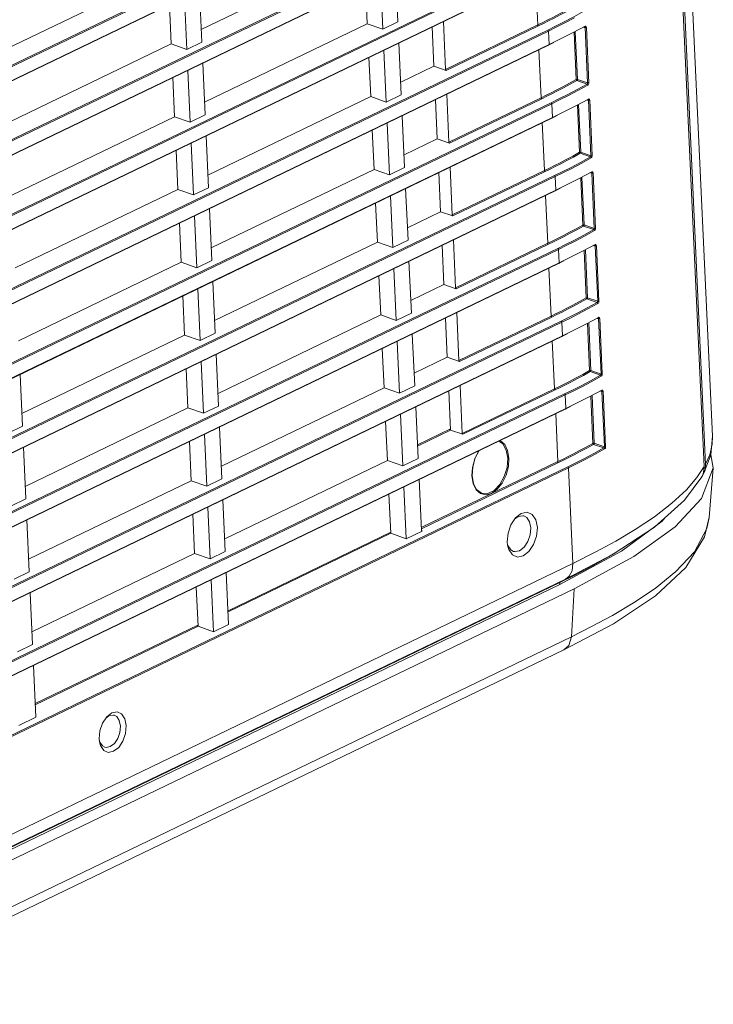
# Model space of a CAD drawing. Header units: millimetres. Extents: x 3925 to 5043, y -86 to 778.
# Tile 89 of 96: x 4920 to 4957, y 342 to 396. Entities that reach past the tile are written whole.
import ezdxf

# ---------------------------------------------------------------- set-up
doc = ezdxf.new("R2010")
doc.units = ezdxf.units.MM
doc.header["$LTSCALE"] = 46.255
for name, color, linetype in [('H30-RIGHT-CODXF_CONTINUOUS_LINE', 7, 'CONTINUOUS'), ('H30K-REAR-CODXF_CONTINUOUS_LINE', 7, 'CONTINUOUS'), ('H30K-TOP-COVDXF_CONTINUOUS_LINE', 7, 'CONTINUOUS')]:
    doc.layers.add(name, color=color, linetype=linetype)

msp = doc.modelspace()

# ---------------------------------------------------------------- linework, layer by layer
at = {"layer": 'H30-RIGHT-CODXF_CONTINUOUS_LINE', "color": 7, "linetype": 'Continuous', "lineweight": 0}
for p, q in [((4956.7373, 371.6183), (4953.4221, 443.6513)), ((4947.7166, 407.0923), (4851.0601, 360.5187)), ((4947.7519, 407.0368), (4851.0954, 360.4632)), ((4851.0898, 359.712), (4947.7856, 406.3045)), ((4851.098, 359.6946), (4947.7545, 406.2683)), ((4947.898, 403.1495), (4851.2416, 356.5759)), ((4947.9333, 403.0941), (4851.2769, 356.5204)), ((4851.2712, 355.7692), (4947.9671, 402.3617)), ((4851.2795, 355.7519), (4947.936, 402.3255)), ((4929.4793, 395.294), (4938.2994, 399.5439)), ((4948.0795, 399.2068), (4851.423, 352.6331)), ((4948.1148, 399.1513), (4851.4583, 352.5776)), ((4918.8485, 394.2018), (4927.6686, 398.4517)), ((4940.0125, 398.5076), (4940.1416, 395.7012)), ((4851.4527, 351.8264), (4948.1485, 398.4189)), ((4851.461, 351.8091), (4948.1174, 398.3827)), ((4939.1932, 398.1128), (4939.3224, 395.3065)), ((4947.6021, 398.1344), (4947.7215, 395.5402)), ((4929.5108, 394.609), (4929.3817, 397.4154)), ((4938.3832, 397.7225), (4938.4809, 395.6011)), ((4928.5624, 397.0206), (4928.6916, 394.2143)), ((4927.7524, 396.6303), (4927.8501, 394.5089)), ((4949.7084, 395.9251), (4949.196, 395.6562)), ((4948.261, 395.264), (4851.6045, 348.6903)), ((4929.6607, 391.3512), (4938.4809, 395.6011)), ((4938.4809, 395.6011), (4939.3224, 395.3065)), ((4940.1416, 395.7012), (4939.3224, 395.3065)), ((4942.091, 393.3105), (4941.9934, 395.4319)), ((4942.7203, 393.1303), (4942.6009, 395.7246)), ((4942.7203, 393.1303), (4947.7215, 395.5402)), ((4942.7591, 393.0765), (4947.7568, 395.4847)), ((4949.6347, 395.1253), (4950.2896, 395.469)), ((4950.2108, 395.408), (4950.285, 395.402)), ((4950.285, 395.402), (4950.4232, 392.4)), ((4950.3459, 395.4441), (4950.3528, 395.4091)), ((4950.3528, 395.4091), (4950.491, 392.4071)), ((4948.2963, 395.2085), (4851.6398, 348.6348)), ((4948.33, 394.4761), (4948.2963, 395.2085)), ((4949.8049, 392.5856), (4949.6877, 395.1333)), ((4949.8727, 392.5927), (4949.7542, 395.1682)), ((4851.6341, 347.8836), (4948.33, 394.4761)), ((4851.6424, 347.8663), (4948.2989, 394.4399)), ((4919.0299, 390.259), (4927.8501, 394.5089)), ((4927.8501, 394.5089), (4928.6916, 394.2143)), ((4929.5108, 394.609), (4928.6916, 394.2143)), ((4940.1939, 394.5648), (4940.3231, 391.7585)), ((4947.7836, 394.1916), (4947.903, 391.5974)), ((4948.2989, 394.4399), (4948.5936, 394.5842)), ((4938.5647, 393.7798), (4938.6623, 391.6584)), ((4939.3747, 394.17), (4939.5038, 391.3637)), ((4929.6923, 390.6662), (4929.5631, 393.4726)), ((4940.2915, 392.4434), (4942.091, 393.3105)), ((4942.7591, 393.0765), (4942.091, 393.3105)), ((4927.9339, 392.6876), (4928.0315, 390.5661)), ((4928.7439, 393.0778), (4928.873, 390.2715)), ((4949.8727, 392.5927), (4950.4232, 392.4)), ((4949.8424, 392.5313), (4950.3985, 392.3365)), ((4950.4362, 392.2822), (4949.8899, 391.9824)), ((4929.8422, 387.4084), (4938.6623, 391.6584)), ((4938.6623, 391.6584), (4939.5038, 391.3637)), ((4940.3231, 391.7585), (4939.5038, 391.3637)), ((4942.9017, 389.1875), (4942.7823, 391.7818)), ((4942.9017, 389.1875), (4947.903, 391.5974)), ((4942.9405, 389.1338), (4947.9383, 391.5419)), ((4949.8899, 391.9824), (4949.3774, 391.7134)), ((4949.8161, 391.1825), (4950.471, 391.5262)), ((4948.4424, 391.3212), (4851.786, 344.7475)), ((4948.4777, 391.2657), (4851.8213, 344.6921)), ((4942.2725, 389.3677), (4942.1748, 391.4891)), ((4948.5114, 390.5333), (4948.4777, 391.2657)), ((4949.9864, 388.6429), (4949.8691, 391.1905)), ((4950.0542, 388.6499), (4949.9356, 391.2254)), ((4950.3922, 391.4652), (4950.4665, 391.4592)), ((4950.4665, 391.4592), (4950.6046, 388.4572)), ((4950.5273, 391.5013), (4950.5343, 391.4663)), ((4950.5343, 391.4663), (4950.6724, 388.4643)), ((4851.8156, 343.9409), (4948.5114, 390.5333)), ((4851.8239, 343.9235), (4948.4803, 390.4972)), ((4919.2114, 386.3162), (4928.0315, 390.5661)), ((4928.0315, 390.5661), (4928.873, 390.2715)), ((4929.6923, 390.6662), (4928.873, 390.2715)), ((4940.3754, 390.622), (4940.5045, 387.8157)), ((4948.4803, 390.4972), (4948.7751, 390.6414)), ((4939.5561, 390.2273), (4939.6853, 387.4209)), ((4947.965, 390.2489), (4948.0844, 387.6546)), ((4929.8737, 386.7235), (4929.7446, 389.5298)), ((4938.7461, 389.837), (4938.8438, 387.7156)), ((4928.9253, 389.1351), (4929.0545, 386.3287)), ((4940.473, 388.5006), (4942.2725, 389.3677)), ((4942.9405, 389.1338), (4942.2725, 389.3677)), ((4928.1153, 388.7448), (4928.213, 386.6234)), ((4950.0239, 388.5885), (4950.58, 388.3938)), ((4950.0542, 388.6499), (4950.6046, 388.4572)), ((4950.6176, 388.3394), (4950.0713, 388.0396)), ((4940.5045, 387.8157), (4939.6853, 387.4209)), ((4943.0832, 385.2448), (4942.9638, 387.839)), ((4950.0713, 388.0396), (4949.5589, 387.7706)), ((4948.6239, 387.3784), (4851.9674, 340.8048)), ((4948.6592, 387.3229), (4852.0027, 340.7493)), ((4930.0237, 383.4656), (4938.8438, 387.7156)), ((4938.8438, 387.7156), (4939.6853, 387.4209)), ((4942.4539, 385.4249), (4942.3563, 387.5463)), ((4943.0832, 385.2448), (4948.0844, 387.6546)), ((4943.122, 385.191), (4948.1198, 387.5991)), ((4948.6929, 386.5905), (4948.6592, 387.3229)), ((4949.9976, 387.2397), (4950.6525, 387.5834)), ((4950.1679, 384.7001), (4950.0506, 387.2477)), ((4950.2356, 384.7071), (4950.1171, 387.2827)), ((4950.5737, 387.5225), (4950.6479, 387.5164)), ((4950.6479, 387.5164), (4950.7861, 384.5144)), ((4950.7088, 387.5585), (4950.7157, 387.5235)), ((4950.7157, 387.5235), (4950.8539, 384.5215)), ((4929.8737, 386.7235), (4929.0545, 386.3287)), ((4851.997, 339.9981), (4948.6929, 386.5905)), ((4852.0053, 339.9807), (4948.6618, 386.5544)), ((4919.3929, 382.3734), (4928.213, 386.6234)), ((4928.213, 386.6234), (4929.0545, 386.3287)), ((4939.7376, 386.2845), (4939.8667, 383.4781)), ((4940.5568, 386.6792), (4940.686, 383.8729)), ((4948.1465, 386.3061), (4948.2659, 383.7118)), ((4948.6618, 386.5544), (4948.9566, 386.6986)), ((4938.9276, 385.8942), (4939.0252, 383.7728)), ((4929.1068, 385.1923), (4929.2359, 382.3859)), ((4930.0552, 382.7807), (4929.926, 385.587)), ((4940.6545, 384.5578), (4942.4539, 385.4249)), ((4943.122, 385.191), (4942.4539, 385.4249)), ((4928.2968, 384.802), (4928.3944, 382.6806)), ((4950.2053, 384.6457), (4950.7615, 384.451)), ((4950.2356, 384.7071), (4950.7861, 384.5144)), ((4950.2528, 384.0968), (4949.7404, 383.8278)), ((4950.7991, 384.3966), (4950.2528, 384.0968)), ((4930.2051, 379.5228), (4939.0252, 383.7728)), ((4939.0252, 383.7728), (4939.8667, 383.4781)), ((4940.686, 383.8729), (4939.8667, 383.4781)), ((4942.6354, 381.4821), (4942.5378, 383.6035)), ((4943.2646, 381.302), (4943.1452, 383.8962)), ((4943.2646, 381.302), (4948.2659, 383.7118)), ((4943.3035, 381.2482), (4948.3012, 383.6563)), ((4950.1791, 383.2969), (4950.834, 383.6407)), ((4950.7551, 383.5797), (4950.8294, 383.5736)), ((4950.8294, 383.5736), (4950.9675, 380.5716)), ((4950.8902, 383.6158), (4950.8972, 383.5807)), ((4950.8972, 383.5807), (4951.0354, 380.5787)), ((4948.8053, 383.4356), (4852.1489, 336.862)), ((4948.8406, 383.3802), (4852.1842, 336.8065)), ((4948.8743, 382.6478), (4948.8406, 383.3802)), ((4950.3493, 380.7573), (4950.2321, 383.305)), ((4950.4171, 380.7644), (4950.2986, 383.3399)), ((4852.1785, 336.0553), (4948.8743, 382.6478)), ((4852.1868, 336.0379), (4948.8433, 382.6116)), ((4919.5743, 378.4306), (4928.3944, 382.6806)), ((4928.3944, 382.6806), (4929.2359, 382.3859)), ((4930.0552, 382.7807), (4929.2359, 382.3859)), ((4940.7383, 382.7365), (4940.8674, 379.9301)), ((4948.8433, 382.6116), (4949.138, 382.7559)), ((4939.1091, 381.9514), (4939.2067, 379.83)), ((4939.919, 382.3417), (4940.0482, 379.5354)), ((4948.328, 382.3633), (4948.4474, 379.769)), ((4930.2366, 378.8379), (4930.1075, 381.6442)), ((4940.8359, 380.615), (4942.6354, 381.4821)), ((4943.3035, 381.2482), (4942.6354, 381.4821)), ((4928.4783, 380.8592), (4928.5759, 378.7378)), ((4929.2882, 381.2495), (4929.4174, 378.4431)), ((4950.3868, 380.7029), (4950.9429, 380.5082)), ((4950.4171, 380.7644), (4950.9675, 380.5716)), ((4950.9805, 380.4538), (4950.4342, 380.154)), ((4930.3866, 375.5801), (4939.2067, 379.83)), ((4939.2067, 379.83), (4940.0482, 379.5354)), ((4940.8674, 379.9301), (4940.0482, 379.5354)), ((4943.4461, 377.3592), (4943.3267, 379.9535)), ((4950.4342, 380.154), (4949.9218, 379.885)), ((4948.9868, 379.4929), (4852.3303, 332.9192)), ((4949.0221, 379.4374), (4852.3656, 332.8637)), ((4942.8168, 377.5393), (4942.7192, 379.6607)), ((4943.4461, 377.3592), (4948.4474, 379.769)), ((4943.4849, 377.3054), (4948.4827, 379.7136)), ((4949.0558, 378.705), (4949.0221, 379.4374)), ((4950.3605, 379.3542), (4951.0154, 379.6979)), ((4950.5308, 376.8145), (4950.4135, 379.3622)), ((4950.5985, 376.8216), (4950.48, 379.3971)), ((4950.9366, 379.6369), (4951.0108, 379.6308)), ((4951.0108, 379.6308), (4951.149, 376.6288)), ((4951.0717, 379.673), (4951.0787, 379.6379)), ((4951.0787, 379.6379), (4951.2168, 376.6359)), ((4919.7558, 374.4879), (4928.5759, 378.7378)), ((4928.5759, 378.7378), (4929.4174, 378.4431)), ((4930.2366, 378.8379), (4929.4174, 378.4431)), ((4940.9197, 378.7937), (4941.0489, 375.9873)), ((4949.0247, 378.6688), (4949.3195, 378.8131)), ((4852.36, 332.1125), (4949.0558, 378.705)), ((4852.3683, 332.0952), (4949.0247, 378.6688)), ((4940.1005, 378.3989), (4940.2297, 375.5926)), ((4948.5094, 378.4205), (4948.6288, 375.8263)), ((4930.4181, 374.8951), (4930.2889, 377.7015)), ((4939.2905, 378.0086), (4939.3882, 375.8872)), ((4929.4697, 377.3067), (4929.5988, 374.5004)), ((4941.0174, 376.6723), (4942.8168, 377.5393)), ((4943.4849, 377.3054), (4942.8168, 377.5393)), ((4919.7873, 373.8029), (4919.6581, 376.6093)), ((4928.6597, 376.9164), (4928.7573, 374.795)), ((4950.5682, 376.7601), (4951.1244, 376.5654)), ((4950.5985, 376.8216), (4951.149, 376.6288)), ((4950.6157, 376.2112), (4950.1033, 375.9423)), ((4951.162, 376.511), (4950.6157, 376.2112)), ((4949.1682, 375.5501), (4852.5118, 328.9764)), ((4930.568, 371.6373), (4939.3882, 375.8872)), ((4939.3882, 375.8872), (4940.2297, 375.5926)), ((4941.0489, 375.9873), (4940.2297, 375.5926)), ((4942.9983, 373.5966), (4942.9007, 375.718)), ((4943.6275, 373.4164), (4943.5082, 376.0107)), ((4943.6275, 373.4164), (4948.6288, 375.8263)), ((4943.6664, 373.3626), (4948.6641, 375.7708)), ((4950.542, 375.4114), (4951.1969, 375.7551)), ((4951.1181, 375.6941), (4951.1923, 375.688)), ((4951.1923, 375.688), (4951.3304, 372.6861)), ((4951.2532, 375.7302), (4951.2601, 375.6952)), ((4951.2601, 375.6952), (4951.3983, 372.6932)), ((4949.2036, 375.4946), (4852.5471, 328.9209)), ((4949.2373, 374.7622), (4949.2036, 375.4946)), ((4950.7122, 372.8717), (4950.595, 375.4194)), ((4950.78, 372.8788), (4950.6615, 375.4543)), ((4852.5414, 328.1697), (4949.2373, 374.7622)), ((4852.5497, 328.1524), (4949.2062, 374.726)), ((4919.9372, 370.5451), (4928.7573, 374.795)), ((4928.7573, 374.795), (4929.5988, 374.5004)), ((4930.4181, 374.8951), (4929.5988, 374.5004)), ((4940.282, 374.4561), (4940.4111, 371.6498)), ((4941.1012, 374.8509), (4941.2304, 372.0445)), ((4948.6909, 374.4777), (4948.8103, 371.8835)), ((4949.2062, 374.726), (4949.5009, 374.8703)), ((4939.472, 374.0659), (4939.5696, 371.9444)), ((4919.7873, 373.8029), (4918.968, 373.4082)), ((4930.5996, 370.9523), (4930.4704, 373.7587)), ((4942.9958, 373.652), (4941.1963, 372.7849)), ((4942.9983, 373.5966), (4941.1988, 372.7295)), ((4942.9983, 373.5966), (4942.9272, 373.6189)), ((4943.6664, 373.3626), (4942.9983, 373.5966)), ((4928.8412, 372.9736), (4928.9388, 370.8522)), ((4929.6512, 373.3639), (4929.7803, 370.5576)), ((4950.78, 372.8788), (4951.3304, 372.6861)), ((4919.9688, 369.8601), (4919.8396, 372.6665)), ((4950.7497, 372.8174), (4951.3058, 372.6226)), ((4939.5696, 371.9444), (4930.7495, 367.6945)), ((4939.5696, 371.9444), (4940.4111, 371.6498)), ((4941.2304, 372.0445), (4940.4111, 371.6498)), ((4941.4061, 368.3158), (4948.8103, 371.8835)), ((4941.4094, 368.2449), (4948.8456, 371.828)), ((4949.3497, 371.6073), (4852.6932, 325.0336)), ((4949.385, 371.5518), (4852.7286, 324.9782)), ((4949.6237, 366.366), (4949.385, 371.5518)), ((4956.7373, 371.6183), (4956.3493, 371.0259)), ((4956.7273, 371.4141), (4956.6789, 371.2182)), ((4956.7373, 371.6183), (4956.7273, 371.4141)), ((4920.1187, 366.6023), (4928.9388, 370.8522)), ((4928.9388, 370.8522), (4929.7803, 370.5576)), ((4930.5996, 370.9523), (4929.7803, 370.5576)), ((4941.2867, 370.9101), (4941.4138, 368.1478)), ((4944.2167, 370.6903), (4944.147, 371.1068)), ((4955.683, 369.8006), (4956.6097, 371.0648)), ((4956.6789, 371.2182), (4956.6096, 371.0648)), ((4940.4634, 370.5134), (4940.5926, 367.707)), ((4919.9688, 369.8601), (4919.1495, 369.4654)), ((4930.781, 367.0096), (4930.6519, 369.8159)), ((4939.6534, 370.1231), (4939.7511, 368.0017)), ((4929.8326, 369.4211), (4929.9618, 366.6148)), ((4946.8284, 369.082), (4947.1449, 369.1447)), ((4920.1502, 365.9173), (4920.0211, 368.7237)), ((4929.0226, 369.0309), (4929.1203, 366.9095)), ((4946.2667, 368.4658), (4946.5196, 368.8431)), ((4946.4669, 368.7645), (4946.65, 368.9061)), ((4946.5196, 368.8431), (4946.8284, 369.082)), ((4946.65, 368.9061), (4946.9032, 368.9563)), ((4946.9032, 368.9563), (4946.9718, 368.943)), ((4939.7485, 368.0571), (4930.9284, 363.8071)), ((4941.45, 368.1202), (4940.5926, 367.707)), ((4941.4353, 368.1357), (4941.45, 368.1202)), ((4930.9309, 363.7517), (4939.7511, 368.0017)), ((4939.6759, 368.0221), (4939.7511, 368.0017)), ((4939.7511, 368.0017), (4940.5926, 367.707)), ((4946.0856, 367.3497), (4946.0652, 367.5344)), ((4930.781, 367.0096), (4929.9618, 366.6148)), ((4946.1476, 367.1228), (4946.0856, 367.3497)), ((4929.1203, 366.9095), (4920.3001, 362.6595)), ((4929.1203, 366.9095), (4929.9618, 366.6148)), ((4949.6237, 366.366), (4852.9672, 319.7923)), ((4920.1502, 365.9173), (4919.331, 365.5226)), ((4949.2212, 365.5148), (4852.5647, 318.9412)), ((4930.0141, 365.4784), (4930.1432, 362.672)), ((4930.9625, 363.0668), (4930.8333, 365.8731)), ((4929.2041, 365.0881), (4929.3017, 362.9667)), ((4920.3317, 361.9746), (4920.2025, 364.7809)), ((4929.2992, 363.0221), (4920.4791, 358.7721)), ((4920.4816, 358.7167), (4929.3017, 362.9667)), ((4929.2265, 362.9871), (4929.3017, 362.9667)), ((4929.3017, 362.9667), (4930.1432, 362.672)), ((4930.9625, 363.0668), (4930.1432, 362.672)), ((4920.3317, 361.9746), (4919.5124, 361.5798)), ((4920.5131, 358.0318), (4920.384, 360.8381)), ((4920.5131, 358.0318), (4919.581, 357.5827)), ((4924.1233, 357.7126), (4924.3509, 358.0522)), ((4924.3039, 357.982), (4924.4695, 358.1101)), ((4924.3509, 358.0522), (4924.6289, 358.2672)), ((4924.4695, 358.1101), (4924.6963, 358.1554)), ((4924.6289, 358.2672), (4924.9137, 358.3236)), ((4924.6963, 358.1554), (4924.7523, 358.1453)), ((4923.9604, 356.7082), (4923.9419, 356.8744)), ((4924.0161, 356.504), (4923.9604, 356.7082))]:
    msp.add_line(p, q, dxfattribs=at)
for points in [[(4947.7215, 395.5402), (4947.9991, 395.6755), (4948.2728, 395.8117), (4948.5719, 395.9636), (4948.9009, 396.135), (4949.2534, 396.3238), (4949.6235, 396.5284)], [(4947.7568, 395.4847), (4948.0347, 395.6202), (4948.3087, 395.7565), (4948.6081, 395.9086), (4948.9376, 396.0802), (4949.2904, 396.2692), (4949.6609, 396.474)], [(4950.2171, 396.2793), (4949.6716, 395.9799), (4949.1597, 395.7112)], [(4947.7568, 395.4847), (4947.7396, 395.4975), (4947.7268, 395.5175), (4947.7215, 395.5402)], [(4949.1597, 395.7112), (4948.6878, 395.4727), (4948.261, 395.264)], [(4948.2963, 395.2085), (4948.291, 395.2312), (4948.2782, 395.2512), (4948.261, 395.264)], [(4949.196, 395.6562), (4948.7235, 395.4175), (4948.2963, 395.2085)], [(4950.268, 395.4343), (4950.2776, 395.4298), (4950.2834, 395.4193), (4950.285, 395.402)], [(4950.2895, 395.469), (4950.2858, 395.4486), (4950.2738, 395.4351)], [(4950.285, 395.402), (4950.3086, 395.3997), (4950.3333, 395.4023), (4950.3528, 395.4091)], [(4950.2896, 395.469), (4950.3127, 395.4742), (4950.3321, 395.4651), (4950.3459, 395.4441)], [(4948.33, 394.4761), (4948.9887, 394.7985), (4949.6347, 395.1253)], [(4948.33, 394.4761), (4948.3266, 394.4559), (4948.3154, 394.4429), (4948.2989, 394.4399)], [(4947.903, 391.5974), (4948.1806, 391.7327), (4948.4543, 391.8689), (4948.7534, 392.0208), (4949.0824, 392.1922), (4949.4349, 392.381), (4949.8049, 392.5856)], [(4949.8727, 392.5927), (4949.8495, 392.5949), (4949.8247, 392.5924), (4949.8049, 392.5856)], [(4949.8424, 392.5313), (4949.8244, 392.5432), (4949.8107, 392.5629), (4949.8049, 392.5856)], [(4949.8424, 392.5313), (4949.8565, 392.5459), (4949.8676, 392.5683), (4949.8727, 392.5927)], [(4947.9383, 391.5419), (4948.2162, 391.6774), (4948.4902, 391.8137), (4948.7896, 391.9658), (4949.119, 392.1374), (4949.4719, 392.3264), (4949.8424, 392.5313)], [(4950.3985, 392.3365), (4949.8531, 392.0371), (4949.3412, 391.7684)], [(4950.4232, 392.4), (4950.4235, 392.3805), (4950.4192, 392.3623), (4950.4112, 392.3474), (4950.3987, 392.3365)], [(4950.3987, 392.3365), (4950.4169, 392.3242), (4950.4304, 392.3046), (4950.4361, 392.2821)], [(4950.491, 392.4071), (4950.4715, 392.4003), (4950.4468, 392.3977), (4950.4232, 392.4)], [(4950.491, 392.4071), (4950.4881, 392.3693), (4950.4773, 392.3338), (4950.4604, 392.3042), (4950.4362, 392.2822)], [(4947.9383, 391.5419), (4947.921, 391.5547), (4947.9083, 391.5747), (4947.903, 391.5974)], [(4949.3412, 391.7684), (4948.8693, 391.53), (4948.4424, 391.3212)], [(4949.3774, 391.7134), (4948.905, 391.4747), (4948.4777, 391.2657)], [(4950.4709, 391.5262), (4950.4672, 391.5058), (4950.4545, 391.492)], [(4950.471, 391.5262), (4950.4941, 391.5314), (4950.5136, 391.5224), (4950.5273, 391.5013)], [(4948.4777, 391.2657), (4948.4724, 391.2884), (4948.4597, 391.3084), (4948.4424, 391.3212)], [(4948.5114, 390.5333), (4949.1701, 390.8557), (4949.8161, 391.1825)], [(4950.4494, 391.4915), (4950.459, 391.487), (4950.4648, 391.4765), (4950.4665, 391.4592)], [(4950.4665, 391.4592), (4950.4901, 391.4569), (4950.5148, 391.4595), (4950.5343, 391.4663)], [(4948.5114, 390.5333), (4948.5081, 390.5131), (4948.4969, 390.5001), (4948.4803, 390.4972)], [(4948.0844, 387.6546), (4948.362, 387.79), (4948.6358, 387.9261), (4948.9348, 388.0781), (4949.2639, 388.2494), (4949.6163, 388.4382), (4949.9864, 388.6429)], [(4948.1198, 387.5991), (4948.3977, 387.7346), (4948.6717, 387.8709), (4948.971, 388.023), (4949.3005, 388.1946), (4949.6533, 388.3836), (4950.0239, 388.5885)], [(4950.58, 388.3938), (4950.0345, 388.0943), (4949.5227, 387.8256)], [(4950.0542, 388.6499), (4950.031, 388.6522), (4950.0061, 388.6496), (4949.9864, 388.6429)], [(4950.0239, 388.5885), (4950.0059, 388.6004), (4949.9922, 388.6201), (4949.9864, 388.6429)], [(4950.0239, 388.5885), (4950.038, 388.6031), (4950.0491, 388.6255), (4950.0542, 388.6499)], [(4950.6046, 388.4572), (4950.6049, 388.4377), (4950.6007, 388.4195), (4950.5927, 388.4046), (4950.5801, 388.3937)], [(4950.5801, 388.3937), (4950.5984, 388.3815), (4950.6119, 388.3618), (4950.6176, 388.3393)], [(4950.6724, 388.4643), (4950.6529, 388.4575), (4950.6282, 388.4549), (4950.6046, 388.4572)], [(4950.6724, 388.4643), (4950.6696, 388.4265), (4950.6588, 388.391), (4950.6418, 388.3614), (4950.6176, 388.3394)], [(4949.5227, 387.8256), (4949.0507, 387.5872), (4948.6239, 387.3784)], [(4948.1198, 387.5991), (4948.1025, 387.6119), (4948.0897, 387.6319), (4948.0844, 387.6546)], [(4948.6592, 387.3229), (4948.6539, 387.3456), (4948.6411, 387.3657), (4948.6239, 387.3784)], [(4949.5589, 387.7706), (4949.0865, 387.5319), (4948.6592, 387.3229)], [(4950.6309, 387.5487), (4950.6405, 387.5442), (4950.6463, 387.5338), (4950.6479, 387.5164)], [(4950.6524, 387.5834), (4950.6487, 387.563), (4950.636, 387.5492)], [(4950.6479, 387.5164), (4950.6715, 387.5142), (4950.6962, 387.5167), (4950.7157, 387.5235)], [(4950.6525, 387.5834), (4950.6756, 387.5886), (4950.695, 387.5796), (4950.7088, 387.5585)], [(4948.6929, 386.5905), (4949.3516, 386.9129), (4949.9976, 387.2397)], [(4948.6929, 386.5905), (4948.6895, 386.5704), (4948.6783, 386.5573), (4948.6618, 386.5544)], [(4948.2659, 383.7118), (4948.5435, 383.8472), (4948.8172, 383.9833), (4949.1163, 384.1353), (4949.4453, 384.3067), (4949.7978, 384.4955), (4950.1679, 384.7001)], [(4948.3012, 383.6563), (4948.5791, 383.7919), (4948.8531, 383.9281), (4949.1525, 384.0803), (4949.4819, 384.2518), (4949.8348, 384.4408), (4950.2053, 384.6457)], [(4950.2356, 384.7071), (4950.2124, 384.7094), (4950.1876, 384.7068), (4950.1679, 384.7001)], [(4950.2053, 384.6457), (4950.1874, 384.6576), (4950.1736, 384.6774), (4950.1679, 384.7001)], [(4950.2053, 384.6457), (4950.2195, 384.6603), (4950.2305, 384.6827), (4950.2356, 384.7071)], [(4950.7615, 384.451), (4950.216, 384.1515), (4949.7041, 383.8828)], [(4950.7861, 384.5144), (4950.7864, 384.4949), (4950.7822, 384.4768), (4950.7741, 384.4618), (4950.7616, 384.4509)], [(4950.7616, 384.4509), (4950.7798, 384.4387), (4950.7934, 384.4191), (4950.799, 384.3966)], [(4950.8539, 384.5215), (4950.8344, 384.5148), (4950.8097, 384.5122), (4950.7861, 384.5144)], [(4950.8539, 384.5215), (4950.851, 384.4837), (4950.8403, 384.4483), (4950.8233, 384.4187), (4950.7991, 384.3966)], [(4948.3012, 383.6563), (4948.2839, 383.6691), (4948.2712, 383.6891), (4948.2659, 383.7118)], [(4949.7041, 383.8828), (4949.2322, 383.6444), (4948.8053, 383.4356)], [(4949.7404, 383.8278), (4949.2679, 383.5891), (4948.8406, 383.3802)], [(4950.8123, 383.6059), (4950.8219, 383.6014), (4950.8277, 383.591), (4950.8294, 383.5736)], [(4950.8338, 383.6406), (4950.8301, 383.6203), (4950.8181, 383.6068)], [(4950.8294, 383.5736), (4950.853, 383.5714), (4950.8777, 383.574), (4950.8972, 383.5807)], [(4950.834, 383.6407), (4950.8571, 383.6458), (4950.8765, 383.6368), (4950.8902, 383.6158)], [(4948.8406, 383.3802), (4948.8353, 383.4028), (4948.8226, 383.4229), (4948.8053, 383.4356)], [(4948.8743, 382.6478), (4949.533, 382.9701), (4950.1791, 383.2969)], [(4948.8743, 382.6478), (4948.871, 382.6276), (4948.8598, 382.6145), (4948.8433, 382.6116)], [(4948.4474, 379.769), (4948.725, 379.9044), (4948.9987, 380.0405), (4949.2977, 380.1925), (4949.6268, 380.3639), (4949.9792, 380.5527), (4950.3493, 380.7573)], [(4948.4827, 379.7136), (4948.7606, 379.8491), (4949.0346, 379.9853), (4949.334, 380.1375), (4949.6634, 380.309), (4950.0162, 380.4981), (4950.3868, 380.7029)], [(4950.9429, 380.5082), (4950.3974, 380.2087), (4949.8856, 379.9401)], [(4950.4171, 380.7644), (4950.3939, 380.7666), (4950.369, 380.7641), (4950.3493, 380.7573)], [(4950.3868, 380.7029), (4950.3688, 380.7149), (4950.3551, 380.7346), (4950.3493, 380.7573)], [(4950.3868, 380.7029), (4950.4009, 380.7175), (4950.412, 380.74), (4950.4171, 380.7644)], [(4950.9675, 380.5716), (4950.9679, 380.5521), (4950.9636, 380.534), (4950.9556, 380.519), (4950.943, 380.5081)], [(4950.943, 380.5081), (4950.9613, 380.4959), (4950.9748, 380.4763), (4950.9805, 380.4538)], [(4951.0354, 380.5787), (4951.0158, 380.572), (4950.9912, 380.5694), (4950.9675, 380.5716)], [(4951.0354, 380.5787), (4951.0325, 380.541), (4951.0217, 380.5055), (4951.0047, 380.4759), (4950.9805, 380.4538)], [(4949.8856, 379.9401), (4949.4136, 379.7016), (4948.9868, 379.4929)], [(4949.9218, 379.885), (4949.4494, 379.6463), (4949.0221, 379.4374)], [(4948.4827, 379.7136), (4948.4654, 379.7263), (4948.4527, 379.7463), (4948.4474, 379.769)], [(4949.0221, 379.4374), (4949.0168, 379.4601), (4949.004, 379.4801), (4948.9868, 379.4929)], [(4949.0558, 378.705), (4949.7145, 379.0274), (4950.3605, 379.3542)], [(4950.9938, 379.6632), (4951.0034, 379.6586), (4951.0092, 379.6482), (4951.0108, 379.6308)], [(4951.0153, 379.6978), (4951.0116, 379.6775), (4950.9996, 379.664)], [(4951.0108, 379.6308), (4951.0345, 379.6286), (4951.0591, 379.6312), (4951.0787, 379.6379)], [(4951.0154, 379.6979), (4951.0385, 379.7031), (4951.0579, 379.694), (4951.0717, 379.673)], [(4949.0558, 378.705), (4949.0525, 378.6848), (4949.0412, 378.6718), (4949.0247, 378.6688)], [(4948.6288, 375.8263), (4948.9064, 375.9616), (4949.1801, 376.0977), (4949.4792, 376.2497), (4949.8082, 376.4211), (4950.1607, 376.6099), (4950.5308, 376.8145)], [(4948.6641, 375.7708), (4948.942, 375.9063), (4949.216, 376.0426), (4949.5154, 376.1947), (4949.8448, 376.3663), (4950.1977, 376.5553), (4950.5682, 376.7601)], [(4950.5985, 376.8216), (4950.5754, 376.8238), (4950.5505, 376.8213), (4950.5308, 376.8145)], [(4950.5682, 376.7601), (4950.5503, 376.7721), (4950.5365, 376.7918), (4950.5308, 376.8145)], [(4950.5682, 376.7601), (4950.5824, 376.7747), (4950.5934, 376.7972), (4950.5985, 376.8216)], [(4951.149, 376.6288), (4951.1493, 376.6093), (4951.1451, 376.5912), (4951.137, 376.5763), (4951.1245, 376.5654)], [(4951.2168, 376.6359), (4951.1973, 376.6292), (4951.1726, 376.6266), (4951.149, 376.6288)], [(4951.2168, 376.6359), (4951.214, 376.5982), (4951.2032, 376.5627), (4951.1862, 376.5331), (4951.162, 376.511)], [(4951.1244, 376.5654), (4950.5789, 376.266), (4950.067, 375.9973)], [(4951.1245, 376.5654), (4951.1428, 376.5531), (4951.1563, 376.5335), (4951.162, 376.511)], [(4948.6641, 375.7708), (4948.6469, 375.7835), (4948.6341, 375.8036), (4948.6288, 375.8263)], [(4950.067, 375.9973), (4949.5951, 375.7588), (4949.1682, 375.5501)], [(4949.2036, 375.4946), (4949.1982, 375.5173), (4949.1855, 375.5373), (4949.1682, 375.5501)], [(4950.1033, 375.9423), (4949.6308, 375.7036), (4949.2036, 375.4946)], [(4951.1753, 375.7204), (4951.1848, 375.7159), (4951.1907, 375.7054), (4951.1923, 375.688)], [(4951.1967, 375.7551), (4951.193, 375.7347), (4951.181, 375.7212)], [(4951.1923, 375.688), (4951.2159, 375.6858), (4951.2406, 375.6884), (4951.2601, 375.6952)], [(4951.1969, 375.7551), (4951.22, 375.7603), (4951.2394, 375.7512), (4951.2532, 375.7302)], [(4949.2373, 374.7622), (4949.8959, 375.0846), (4950.542, 375.4114)], [(4949.2373, 374.7622), (4949.2339, 374.742), (4949.2227, 374.729), (4949.2062, 374.726)], [(4945.6033, 372.99), (4945.8216, 372.8442), (4946.0095, 372.512), (4946.0898, 372.0699)], [(4945.6816, 373.0277), (4945.689, 373.026), (4945.9261, 372.8193), (4946.0875, 372.492), (4946.1572, 372.0755)], [(4948.8103, 371.8835), (4949.0879, 372.0188), (4949.3616, 372.155), (4949.6606, 372.3069), (4949.9897, 372.4783), (4950.3421, 372.6671), (4950.7122, 372.8717)], [(4950.78, 372.8788), (4950.7568, 372.881), (4950.732, 372.8785), (4950.7122, 372.8717)], [(4950.7497, 372.8174), (4950.7317, 372.8293), (4950.718, 372.849), (4950.7122, 372.8717)], [(4950.7497, 372.8174), (4950.7638, 372.8319), (4950.7749, 372.8544), (4950.78, 372.8788)], [(4944.147, 371.1068), (4944.176, 371.5697), (4944.3007, 372.0353), (4944.5089, 372.4569), (4944.5164, 372.4663)], [(4944.5418, 372.4785), (4944.3308, 372.0827), (4944.1924, 371.6012), (4944.1591, 371.1201)], [(4948.8456, 371.828), (4949.1235, 371.9635), (4949.3975, 372.0998), (4949.6969, 372.2519), (4950.0263, 372.4235), (4950.3792, 372.6125), (4950.7497, 372.8174)], [(4951.3058, 372.6226), (4950.7603, 372.3232), (4950.2485, 372.0545), (4949.7766, 371.816), (4949.3497, 371.6073)], [(4951.3435, 372.5683), (4950.7972, 372.2685), (4950.2847, 371.9995), (4949.8123, 371.7608), (4949.385, 371.5518)], [(4951.3304, 372.6861), (4951.3308, 372.6666), (4951.3265, 372.6484), (4951.3185, 372.6335), (4951.306, 372.6226)], [(4951.306, 372.6226), (4951.3242, 372.6103), (4951.3377, 372.5907), (4951.3434, 372.5682)], [(4951.3983, 372.6932), (4951.3788, 372.6864), (4951.3541, 372.6838), (4951.3304, 372.6861)], [(4951.3983, 372.6932), (4951.3954, 372.6554), (4951.3846, 372.6199), (4951.3677, 372.5903), (4951.3435, 372.5683)], [(4946.0898, 372.0699), (4946.0528, 371.5714), (4945.903, 371.0764), (4945.6584, 370.6448), (4945.3484, 370.3285), (4945.0107, 370.1657), (4944.6858, 370.1761), (4944.6478, 370.1899)], [(4946.1572, 372.0755), (4946.1282, 371.6127), (4946.0035, 371.147), (4945.7953, 370.7254), (4945.5246, 370.389), (4945.2182, 370.1526)], [(4948.8456, 371.828), (4948.8283, 371.8408), (4948.8156, 371.8608), (4948.8103, 371.8835)], [(4949.385, 371.5518), (4949.3797, 371.5745), (4949.367, 371.5945), (4949.3497, 371.6073)], [(4944.1591, 371.1201), (4944.2319, 370.6996), (4944.4001, 370.3786), (4944.6478, 370.1899)], [(4956.3493, 371.0259), (4955.7748, 370.3572), (4954.9934, 369.6313), (4954.0427, 368.8968), (4952.9968, 368.1993), (4951.9436, 367.573), (4950.8728, 366.9916), (4949.6237, 366.366)], [(4945.2182, 370.1526), (4944.9044, 370.09), (4944.6152, 370.1563), (4944.3781, 370.363), (4944.2167, 370.6903)], [(4949.2209, 365.5147), (4951.8082, 366.8745), (4954.0493, 368.3412), (4955.683, 369.8006)], [(4947.1449, 369.1447), (4947.4213, 369.022), (4947.6155, 368.7328), (4947.6979, 368.3211)], [(4946.9718, 368.943), (4947.1243, 368.8581), (4947.2797, 368.6268), (4947.3456, 368.2974)], [(4946.0652, 367.5344), (4946.107, 368.0059), (4946.2667, 368.4658)], [(4947.3456, 368.2974), (4947.3122, 367.9203), (4947.1844, 367.5524), (4946.9817, 367.2501), (4946.735, 367.0594)], [(4947.6979, 368.3211), (4947.6561, 367.8496), (4947.4964, 367.3898), (4947.243, 367.0119), (4946.9346, 366.7736)], [(4946.4132, 367.0225), (4946.2607, 367.1074), (4946.1054, 367.3388), (4946.1012, 367.354)], [(4946.9346, 366.7736), (4946.6182, 366.7109), (4946.3417, 366.8336), (4946.1476, 367.1228)], [(4946.735, 367.0594), (4946.4818, 367.0092), (4946.4132, 367.0225)], [(4949.2212, 365.5148), (4949.4216, 365.6702), (4949.5812, 365.9749), (4949.6237, 366.366)], [(4924.7523, 358.1453), (4924.8948, 358.0688), (4925.0362, 357.8608), (4925.0966, 357.5613)], [(4924.9137, 358.3236), (4925.1625, 358.2132), (4925.3372, 357.9529), (4925.4114, 357.5824)], [(4923.9419, 356.8744), (4923.9796, 357.2988), (4924.1233, 357.7126)], [(4925.4114, 357.5824), (4925.3738, 357.1581), (4925.23, 356.7442), (4925.002, 356.4042), (4924.7245, 356.1896), (4924.4397, 356.1332), (4924.1909, 356.2436), (4924.0161, 356.504)], [(4925.0966, 357.5613), (4925.0658, 357.2177), (4924.9493, 356.8855), (4924.7672, 356.6155), (4924.5461, 356.445), (4924.3193, 356.3996), (4924.2487, 356.414)], [(4924.2487, 356.414), (4924.1208, 356.4862), (4923.9794, 356.6943), (4923.9745, 356.7121)]]:
    msp.add_lwpolyline(points, dxfattribs=at)
for centre, major_axis, ratio, start_param, end_param in [((4942.7621, 393.1213), (0.0266, -0.0425), 0.7605038, -2.2099777, -0.7613544), ((4942.9435, 389.1785), (0.0266, -0.0425), 0.7605038, -2.2099777, -0.7613544), ((4943.125, 385.2357), (0.0266, -0.0425), 0.7605038, -2.2099777, -0.7613544), ((4943.3064, 381.2929), (0.0266, -0.0425), 0.7605038, -2.2099777, -0.7613544), ((4943.4879, 377.3501), (0.0266, -0.0425), 0.7605038, -2.2099777, -0.7613544), ((4943.6694, 373.4073), (0.0266, -0.0425), 0.7605038, -2.2099777, -0.7613544), ((4941.4498, 368.1676), (0.0199, 0.049), 0.611812, 2.216664, 3.7359333)]:
    msp.add_ellipse(centre, major_axis=major_axis, ratio=ratio, start_param=start_param, end_param=end_param, dxfattribs=at)
at = {"layer": 'H30K-REAR-CODXF_CONTINUOUS_LINE', "color": 7, "linetype": 'Continuous', "lineweight": 0}
for p, q in [((4957.1881, 373.2603), (4953.8696, 445.3657)), ((4953.5033, 443.833), (4956.8214, 371.7376)), ((4957.0943, 372.249), (4957.1881, 373.2601)), ((4956.71, 371.2145), (4957.0943, 372.249)), ((4956.8214, 371.7376), (4957.0399, 372.2513)), ((4956.7098, 371.2146), (4956.7857, 371.4098)), ((4956.7857, 371.4098), (4956.8214, 371.7376)), ((4956.6141, 371.0746), (4956.6516, 371.115)), ((4956.6516, 371.115), (4956.7098, 371.2146))]:
    msp.add_line(p, q, dxfattribs=at)
msp.add_lwpolyline([(4957.0399, 372.2513), (4957.1708, 372.823), (4957.1881, 373.2603)], dxfattribs=at)
at = {"layer": 'H30K-TOP-COVDXF_CONTINUOUS_LINE', "color": 7, "linetype": 'Continuous', "lineweight": 0}
for p, q in [((4957.0934, 372.2465), (4957.2356, 371.5483)), ((4957.2356, 371.5483), (4956.5998, 369.8939)), ((4957.004, 368.8585), (4957.2365, 371.5483)), ((4957.004, 368.8586), (4956.8863, 368.2651)), ((4948.922, 365.2214), (4952.2653, 367.038)), ((4949.7251, 365.7319), (4948.9168, 365.3329)), ((4948.9168, 365.3329), (4852.2604, 318.7593)), ((4852.2655, 318.6478), (4948.922, 365.2214)), ((4853.0301, 318.4254), (4949.6866, 364.999)), ((4948.9168, 365.3329), (4948.922, 365.2214)), ((4949.5405, 362.3975), (4949.6866, 364.999)), ((4949.5405, 362.3975), (4852.884, 315.8238)), ((4949.1385, 361.6849), (4852.4821, 315.1113))]:
    msp.add_line(p, q, dxfattribs=at)
for points in [[(4956.5998, 369.8939), (4955.1765, 368.3516), (4952.9233, 366.7429), (4949.6866, 364.999)], [(4949.1381, 361.6847), (4951.8243, 363.1001), (4954.1081, 364.6149), (4955.7461, 366.141), (4956.7599, 367.8008), (4957.0054, 368.8819)], [(4952.2653, 367.038), (4954.4657, 368.6594), (4954.6506, 368.8783)], [(4956.8863, 368.2651), (4956.211, 366.9994), (4955.2111, 365.923), (4954.0776, 365.0093), (4952.9124, 364.2272), (4951.7627, 363.5479), (4950.6413, 362.9457), (4949.5405, 362.3975)], [(4951.9171, 366.9458), (4951.5496, 366.7202), (4950.6018, 366.1895), (4949.7251, 365.7319)], [(4949.1385, 361.6849), (4949.4035, 361.9284), (4949.5405, 362.3975)]]:
    msp.add_lwpolyline(points, dxfattribs=at)

doc.saveas('drawing.dxf')
